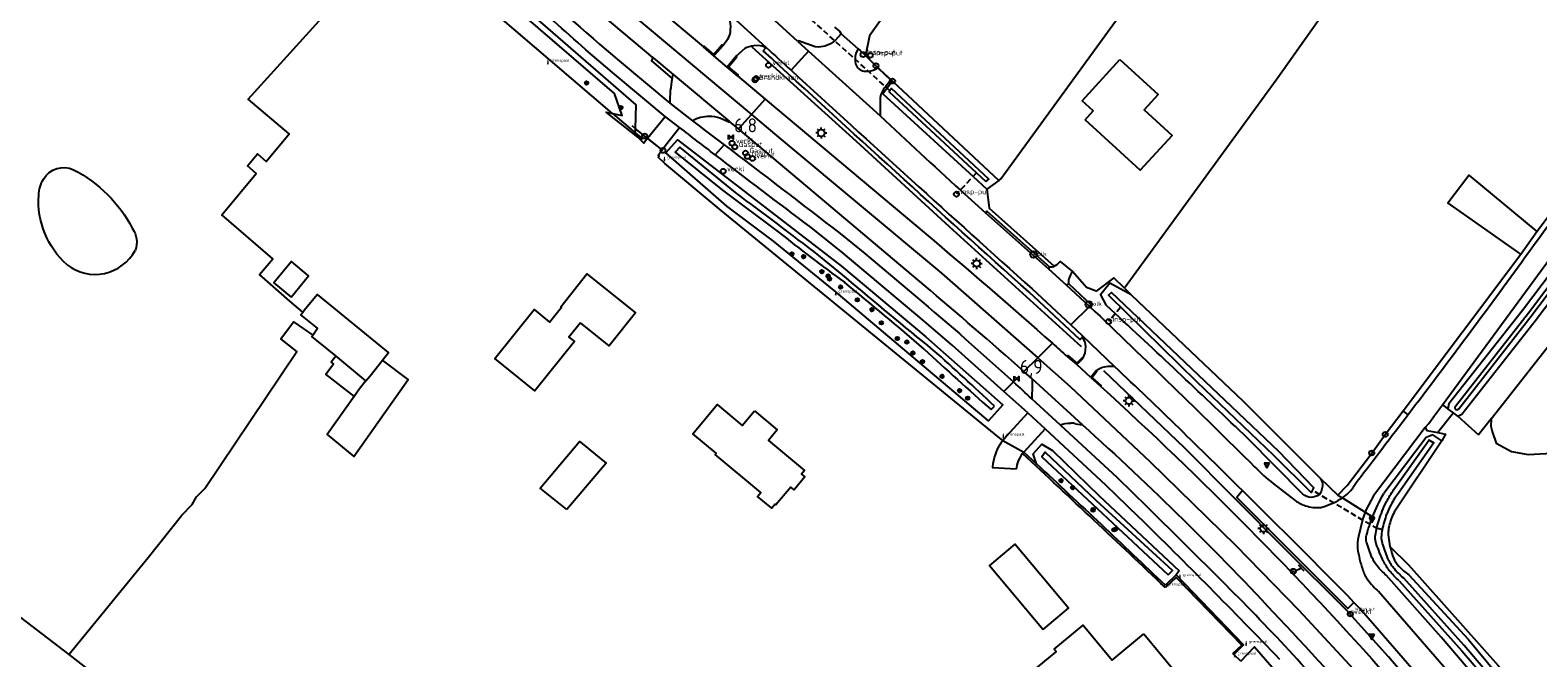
# Model space of a CAD drawing. Extents: x 165936 to 168490, y 440742 to 446306.
# Tile 73 of 78: x 166622 to 166892, y 444985 to 445097. Entities that reach past the tile are written whole.
import ezdxf

# ---------------------------------------------------------------- set-up
doc = ezdxf.new("R2010")
doc.units = 0
doc.header["$LTSCALE"] = 4
doc.linetypes.add('SCHRIKH', pattern=[100, 100, 0])
doc.linetypes.add('STIPPELFIJN', pattern=[0.375, 0.25, -0.125])
doc.layers.get('0').update_dxf_attribs({"linetype": 'CONTINUOUS'})
for name, color, linetype in [('G_BTD', 3, 'CONTINUOUS'), ('G_OBWUP', 10, 'ByLayer'), ('G_OTD', 32, 'CONTINUOUS'), ('G_OWG', 6, 'CONTINUOUS'), ('G_OWT', 6, 'CONTINUOUS'), ('G_PND', 1, 'CONTINUOUS'), ('G_WGD', 7, 'CONTINUOUS'), ('G_WGI', 1, 'CONTINUOUS'), ('G_WTD', 5, 'CONTINUOUS'), ('LKWDUP', 5, 'CONTINUOUS'), ('LSHD', 3, 'CONTINUOUS'), ('LSHDUP', 1, 'CONTINUOUS'), ('PPALHM', 10, 'CONTINUOUS'), ('PVGO', 102, 'CONTINUOUS')]:
    doc.layers.add(name, color=color, linetype=linetype)
for name, color, linetype, true_color in [('PBRD', 7, 'CONTINUOUS', 0xbd2877), ('PPAL', 7, 'CONTINUOUS', 0xbd2877), ('PPUT', 7, 'CONTINUOUS', 0xbd2877)]:
    doc.layers.add(name, color=color, linetype=linetype, true_color=true_color)
doc.styles.add('ISO', font='ISO')
doc.styles.get("Standard").update_dxf_attribs({"font": 'ISO'})

# ---------------------------------------------------------------- blocks, each defined once
blk = doc.blocks.new('verkeersteller')
at = {"color": 0}
blk.add_circle((0, 0), 0.45, dxfattribs=at)
blk = doc.blocks.new('lichtmast')
at = {"color": 0}
for p, q in [((-0.6, 0), (-1, 0)), ((-0.71, 0.71), (-0.42, 0.42)), ((0, 0.6), (0, 1)), ((0.42, 0.42), (0.71, 0.71)), ((0.6, 0), (1, 0)), ((-0.42, -0.42), (-0.71, -0.71)), ((0, -0.6), (0, -1)), ((0.42, -0.42), (0.71, -0.71))]:
    blk.add_line(p, q, dxfattribs=at)
blk.add_circle((0, 0), 0.6, dxfattribs=at)
blk = doc.blocks.new('kolk')
at = {"color": 0}
blk.add_circle((0, 0), 0.6, dxfattribs=at)
at = {"color": 0, "linetype": 'Continuous', "style": 'ISO'}
blk.add_attdef('KOLK', (-0.04, -0.26), '', height=0.8, dxfattribs=at)
blk = doc.blocks.new('boom')
at = {"color": 0}
for radius in [0.315, 0.225, 0.135]:
    blk.add_circle((0, 0), radius, dxfattribs=at)
blk = doc.blocks.new('klok')
at = {"color": 0}
blk.add_circle((0, 0), 0.45, dxfattribs=at)
at = {"style": 'ISO'}
blk.add_attdef('KLOK', (0.7, 0), '', height=0.9, dxfattribs=at)
blk = doc.blocks.new('kilometerpaal')
at = {"color": 0}
for p, q in [((-0.44, 0.44), (0.44, -0.44)), ((-0.44, -0.44), (-0.44, 0.44)), ((0.44, 0.44), (-0.44, -0.44)), ((0.44, -0.44), (0.44, 0.44))]:
    blk.add_line(p, q, dxfattribs=at)
at = {"color": 0, "style": 'ISO'}
blk.add_attdef('KILOMETERPAAL', (0.59, 0.87), '', height=2.5, dxfattribs=at)
blk = doc.blocks.new('verkeersbord')
at = {"color": 0}
for p, q in [((0.5, 0.32), (-0.5, 0.32)), ((-0.5, 0.32), (0, -0.6)), ((0, -0.6), (0.5, 0.32))]:
    blk.add_line(p, q, dxfattribs=at)
blk = doc.blocks.new('verkeersbord-pl')
at = {"linetype": 'Continuous'}
blk.add_circle((0, 0), 0.03, dxfattribs=at)
blk = doc.blocks.new('grensmarkering')
at = {"linetype": 'ByBlock', "lineweight": -2}
h = blk.add_hatch(color=0, dxfattribs=at)
h.dxf.hatch_style = 1
h.paths.add_polyline_path([(0.09, 0.55, 0.219912), (0.05, 0.61, -0.457379), (0.04, 0.66, 2.245674), (-0.04, 0.66, -0.457379), (-0.05, 0.61, 0.219912), (-0.09, 0.55), (-0.15, 0.04), (-0.18, 0.04), (-0.18, 0.01, 0.018367), (-0.1, 0, -0.954633), (0.1, 0, 0.018367), (0.18, 0.01), (0.18, 0.04), (0.15, 0.04)])
at = {"linetype": 'ByBlock', "lineweight": -2, "true_color": 0x681648}
h = blk.add_hatch(color=219, dxfattribs=at)
h.dxf.hatch_style = 1
h.paths.add_polyline_path([(0.1, 0, 1), (-0.1, 0, 1)])
at = {"linetype": 'ByBlock', "lineweight": -2}
h = blk.add_hatch(color=0, dxfattribs=at)
h.dxf.hatch_style = 1
h.paths.add_polyline_path([(0.18, -0.04, -0.022381), (0.08, -0.06, -0.528879), (-0.08, -0.06, -0.022381), (-0.18, -0.04), (-0.18, -0.13, 0.083333), (0.18, -0.13)])
at = {"color": 0, "linetype": 'ByBlock', "lineweight": -2}
blk.add_attdef('GRENSMARKERING', (0.5, 0.35), '', height=0.5, dxfattribs=at)
blk = doc.blocks.new('aanduidingsbord')
at = {"color": 0}
for p, q in [((-0.81, -0.33), (0, 0)), ((-1.45, -0.5), (-1.01, -0.5))]:
    blk.add_line(p, q, dxfattribs=at)
blk.add_circle((-1.23, -0.5), 0.45, dxfattribs=at)
blk = doc.blocks.new('verklikker')
at = {"color": 0}
blk.add_circle((0, 0), 0.45, dxfattribs=at)
at = {"color": 0, "style": 'ISO'}
blk.add_attdef('VERKLIKKER', (0.7, 0), '', height=0.9, dxfattribs=at)
blk = doc.blocks.new('waterleidingput')
at = {"linetype": 'ByBlock', "lineweight": -2}
h = blk.add_hatch(color=0, dxfattribs=at)
h.dxf.hatch_style = 1
edge = h.paths.add_edge_path()
edge.add_spline(control_points=[(0.44, 0), (0.44, 0.04), (0.43, 0.09), (0.36, 0.2), (0.28, 0.26), (0.09, 0.32), (-0.02, 0.33), (-0.22, 0.29), (-0.31, 0.24), (-0.42, 0.12), (-0.44, 0.06), (-0.44, -0.06), (-0.42, -0.12), (-0.33, -0.22), (-0.28, -0.26), (-0.1, -0.33), (0.04, -0.33), (0.27, -0.27), (0.37, -0.2), (0.43, -0.08), (0.44, -0.04), (0.44, 0)], knot_values=[0, 0, 0, 0, 0.380029, 0.380029, 1.118666, 1.118666, 1.857303, 1.857303, 2.59594, 2.59594, 3.13294, 3.13294, 3.66994, 3.66994, 4.20694, 4.20694, 5.079565, 5.079565, 5.952189, 5.952189, 6.283185, 6.283185, 6.283185, 6.283185], degree=3, periodic=0)
edge = h.paths.add_edge_path(flags=16)
edge.add_ellipse((0, 0), major_axis=(0.392, 0), ratio=0.689655, start_angle=0, end_angle=360)
h = blk.add_hatch(color=0, dxfattribs=at)
h.dxf.hatch_style = 1
h.paths.add_polyline_path([(-0.05, -0.09, -0.141608), (-0.09, -0.05), (-0.1, -0.09), (-0.17, 0.17), (-0.22, 0.17), (-0.13, -0.17), (-0.08, -0.17)])
at = {"linetype": 'ByBlock', "lineweight": -2, "true_color": 0x104b6e}
h = blk.add_hatch(color=156, dxfattribs=at)
h.dxf.hatch_style = 1
h.paths.add_polyline_path([(0.1, 0, 1), (-0.1, 0, 1)])
at = {"linetype": 'ByBlock', "lineweight": -2}
h = blk.add_hatch(color=0, dxfattribs=at)
h.dxf.hatch_style = 1
h.paths.add_polyline_path([(0.02, 0.17), (-0.03, 0.17), (-0.05, 0.09, -0.269854), (0.05, 0.09)])
h = blk.add_hatch(color=0, dxfattribs=at)
h.dxf.hatch_style = 1
h.paths.add_polyline_path([(0.23, 0.17), (0.17, 0.17), (0.1, -0.09), (0.09, -0.05, -0.141608), (0.05, -0.09), (0.07, -0.17), (0.12, -0.17)])
at = {"color": 0, "linetype": 'ByBlock', "lineweight": -2}
blk.add_attdef('WATERLEIDINGPUT', (0.5, 0.35), '', height=0.5, dxfattribs=at)
blk = doc.blocks.new('afsl-gas')
at = {"color": 0}
blk.add_circle((0, 0), 0.45, dxfattribs=at)
at = {"color": 0, "style": 'ISO'}
blk.add_attdef('AFSL-GAS', (0.7, 0), '', height=0.9, dxfattribs=at)
blk = doc.blocks.new('brandkraan')
at = {"color": 0}
blk.add_circle((0, 0), 0.45, dxfattribs=at)
at = {"color": 0, "style": 'ISO'}
blk.add_attdef('BRANDKRAAN', (0.7, 0), '', height=0.9, dxfattribs=at)

msp = doc.modelspace()

# ---------------------------------------------------------------- linework, layer by layer
at = {"layer": 'G_BTD', "linetype": 'Continuous', "transparency": 33554687}
for points in [[(166884.005, 445027.813), (166923.713, 445078.26), (166935.265, 445069.722), (166937.708, 445073.043), (166921.819, 445084.828)], [(166889.332, 445057.316), (166876.264, 445066.486), (166880.001, 445071.471), (166892.2, 445061.383)], [(166561.372, 445037.312), (166629.025, 444985.575)]]:
    msp.add_lwpolyline(points, dxfattribs=at)
for points in [[(166623.599, 445067.866, -0.1319316), (166624.476, 445070.743)], [(166624.476, 445070.743, -0.3866052), (166629.862, 445072.417)], [(166629.862, 445072.417, -0.1528261), (166640.381, 445061.958)], [(166628.691, 445055.407, -0.2325381), (166623.599, 445067.866)], [(166640.381, 445061.958, -0.2495237), (166640.891, 445057.958)], [(166628.691, 445055.407, 0.463393), (166640.891, 445057.958)]]:
    msp.add_lwpolyline(points, format="xyb", dxfattribs=at)
at = {"layer": 'G_OBWUP', "transparency": 33554687}
msp.add_lwpolyline([(166668.846, 445049.623), (166671.99, 445053.437), (166668.915, 445055.972), (166665.771, 445052.158), (166668.846, 445049.623)], dxfattribs=at)
at = {"layer": 'G_OTD', "linetype": 'Continuous', "transparency": 33554687}
for points in [[(166670.98, 445046.891), (166668.615, 445048.883), (166663.208, 445053.64), (166665.602, 445056.463), (166656.43, 445064.327), (166662.603, 445071.759), (166661.017, 445073.127), (166662.848, 445075.25), (166664.395, 445073.916), (166668.484, 445078.839), (166661.176, 445085.035), (166684.314, 445110.637), (166677.322, 445115.388), (166660.3, 445129.919), (166623.822, 445162.62), (166592.423, 445142.112), (166589.718, 445144.586), (166573.15, 445130.118)], [(166795.727, 445070.503), (166796.12, 445070.779), (166840.29, 445131.544), (166861.119, 445116.232)], [(166792.844, 445124.856), (166772.578, 445096.417), (166771.87, 445092.862)], [(166863.119, 445114.762), (166856.22, 445103.681), (166845.506, 445088.474), (166818.296, 445051.185)], [(166629.025, 444985.575), (166643.246, 445002.954), (166649.265, 445010.567), (166651.137, 445012.453), (166651.871, 445013.85), (166653.408, 445015.315), (166669.914, 445039.89), (166667.015, 445042.161), (166669.275, 445045.174), (166672.73, 445042.766)], [(166884.005, 445027.813), (166883.945, 445026.519), (166884.181, 445025.536), (166884.908, 445023.433), (166887.66, 445021.938), (166890.648, 445021.408), (166900.178, 445021.929), (166904.377, 445025.263), (166909.13, 445030.402), (166911.43, 445031.789), (166914.73, 445032.176), (166917.307, 445031.336), (166919.567, 445029.941), (166921.989, 445027.943), (166936.019, 445033.185), (166942.973, 445028.122), (166946.453, 445019.472)], [(166878.068, 445028.28), (166881.734, 445024.927)], [(166884.005, 445027.813), (166881.734, 445024.927)], [(166803.689, 444990.047), (166808.251, 444993.867), (166798.62, 445005.369), (166794.058, 445001.549), (166803.689, 444990.047)], [(166837.9, 444985.608), (166837.77, 444985.815), (166839.31, 444987.242), (166827.562, 444999.407), (166825.614, 444997.562)], [(166629.025, 444985.575), (166644.415, 444973.592)]]:
    msp.add_lwpolyline(points, dxfattribs=at)
msp.add_lwpolyline([(166825.614, 444997.562, 0.0025185), (166800.017, 445021.586)], format="xyb", dxfattribs=at)
at = {"layer": 'G_OWG', "linetype": 'Continuous', "transparency": 33554687}
for points in [[(166892.2, 445061.383), (166923.993, 445103.776), (166949.203, 445137.641), (167010.803, 445220.905)], [(166624.67, 445170.626), (166622.715, 445172.352), (166617.629, 445174.628), (166623.005, 445173.384), (166628.27, 445169.516), (166631.055, 445168.576), (166665.729, 445140.411), (166730.653, 445084.051), (166730.571, 445079.82), (166730.555, 445079.013)], [(166726.479, 445082.5), (166728.191, 445082.162), (166726.848, 445086.106), (166666.122, 445138.344), (166633.271, 445165.808), (166625.039, 445170.734), (166624.67, 445170.626)], [(166726.479, 445082.5), (166662.741, 445137.016), (166624.67, 445170.626)], [(166766.318, 445097.948), (166767.18, 445097.218), (166767.471, 445096.748)], [(166733.738, 445092.521), (166733.497, 445091.94), (166737.187, 445088.774)], [(166753.481, 445093.75), (166753.963, 445094.258)], [(166770.537, 445094.103), (166770.907, 445093.799), (166771.87, 445092.862)], [(166771.87, 445092.862), (166772.337, 445092.407)], [(166772.337, 445092.407), (166773.725, 445091.056), (166776.69, 445088.299)], [(166732.761, 445078.061), (166732.079, 445077.198), (166731.001, 445078.235), (166726.786, 445081.596), (166725.326, 445082.727), (166726.479, 445082.5)], [(166726.479, 445082.5), (166730.555, 445079.013)], [(166730.555, 445079.013), (166731.809, 445078.023), (166731.679, 445077.858), (166730.425, 445078.849), (166730.555, 445079.013)], [(166796.46, 445023.905), (166795.62, 445024.591), (166745.99, 445065.136), (166735.892, 445073.535), (166734.676, 445074.703), (166734.828, 445074.886), (166734.658, 445075.03), (166735.388, 445075.994)], [(166793.59, 445068.958), (166793.992, 445065.545), (166805.682, 445055.13)], [(166793.36, 445064.691), (166793.629, 445065.024), (166804.908, 445054.965)], [(166889.332, 445057.316), (166892.2, 445061.383)], [(166868.225, 445029.248), (166889.332, 445057.316)], [(166808.237, 445052.031), (166812.3, 445048.241), (166812.036, 445047.948)], [(166818.296, 445051.185), (166816.354, 445053.054), (166813.2, 445050.666), (166811.503, 445051.31), (166808.965, 445054.224)], [(166810.735, 445042.456), (166810.3, 445042.031), (166801.167, 445050.49)], [(166818.296, 445051.185), (166819.486, 445050.039)], [(166856.553, 445014.15), (166858.199, 445015.858), (166862.611, 445021.681), (166865.031, 445025.021), (166868.225, 445029.248)], [(166869.155, 445028.545), (166868.225, 445029.248)], [(166874.492, 445025.331), (166875.831, 445025.058), (166875.184, 445023.872)], [(166800.241, 445021.831), (166802.518, 445019.75)], [(166853.348, 445017.146), (166856.553, 445014.15)], [(166839.435, 445014.944), (166838.405, 445013.722), (166858.36, 444993.811), (166859.43, 444994.93)], [(166856.553, 445014.15), (166857.37, 445013.638)], [(166861.451, 445011.082), (166862.771, 445010.255)], [(166865.887, 445004.957), (166869.22, 445001.675), (166885.265, 444983.619), (166890.553, 444977.228), (166892.289, 444977.325)], [(166837.9, 444985.608), (166839.634, 444987.316), (166827.573, 444999.867)], [(166839.175, 444984.376), (166837.9, 444985.608)]]:
    msp.add_lwpolyline(points, dxfattribs=at)
msp.add_lwpolyline([(166801.167, 445050.49, -0.002683), (166753.481, 445093.75)], format="xyb", dxfattribs=at)
at = {"layer": 'G_OWT', "linetype": 'Continuous', "transparency": 33554687}
for points in [[(166776.69, 445088.299), (166775.712, 445087.045), (166774.926, 445086.037), (166791.135, 445071.205), (166793.59, 445068.958)], [(166776.69, 445088.299), (166795.727, 445070.503)], [(166919.71, 445086.899), (166889.635, 445047.205), (166876.451, 445030.51), (166876.276, 445029.595)], [(166878.068, 445028.28), (166878.744, 445028.647), (166891.929, 445045.345), (166921.819, 445084.828)], [(166782.661, 445042.464), (166796.467, 445030.301), (166793.9, 445027.427), (166766.211, 445050.769), (166755.325, 445059.648), (166746.976, 445065.91), (166736.047, 445075.424), (166738.159, 445077.797), (166767.567, 445055.158), (166782.661, 445042.464)], [(166795.727, 445070.503), (166793.59, 445068.958)], [(166819.486, 445050.039), (166815.652, 445052.111), (166813.979, 445050.003), (166814.941, 445048.235), (166816.643, 445046.647)], [(166819.486, 445050.039), (166839.542, 445030.979), (166853.348, 445017.146)], [(166878.068, 445028.28), (166877.259, 445028.874)], [(166875.184, 445023.872), (166873.745, 445024.825), (166873.589, 445024.928), (166872.369, 445024.473), (166864.812, 445014.424)], [(166802.518, 445019.75), (166801.906, 445021.531), (166803.441, 445023.267), (166805.384, 445022.111), (166813.752, 445014.036), (166828.1, 445000.599), (166827.573, 444999.867)], [(166850.287, 445014.297), (166840.391, 445024.297)], [(166875.184, 445023.872), (166866.641, 445011.063)], [(166853.792, 445015.738), (166853.572, 445014.766), (166853.226, 445014.253)], [(166865.725, 445008.609), (166865.648, 445008.218), (166865.597, 445007.822), (166865.582, 445007.624), (166865.573, 445007.424), (166865.577, 445007.026), (166865.607, 445006.628)], [(166827.573, 444999.867), (166825.61, 444998.008)], [(166869.266, 444999.884), (166879.924, 444988.338), (166888.564, 444977.891), (166888.596, 444976.615), (166888.025, 444976.108), (166887.534, 444975.673), (166886.105, 444975.755), (166875.081, 444988.716), (166865.199, 444999.82)], [(166839.175, 444984.376), (166841.58, 444986.991), (166864.484, 444960.654), (166879.772, 444942.431), (166880.613, 444941.419), (166882.629, 444939.019), (166886.37, 444934.566), (166893.456, 444925.285), (166908.074, 444905.908), (166914.182, 444896.647), (166913.081, 444895.792), (166911.775, 444894.778)]]:
    msp.add_lwpolyline(points, dxfattribs=at)
for points in [[(166840.391, 445024.297, 0.0036437), (166816.643, 445046.647)], [(166802.518, 445019.75, -0.0027659), (166825.61, 444998.008)], [(166853.348, 445017.146, -0.1872455), (166853.792, 445015.738)], [(166853.226, 445014.253, -0.3633941), (166850.287, 445014.297)], [(166862.771, 445010.255, -0.0445514), (166864.812, 445014.424)], [(166861.645, 445006.703, -0.0441367), (166862.292, 445008.897)], [(166862.292, 445008.897, -0.0138291), (166862.771, 445010.255)], [(166866.641, 445011.063, 0.0645213), (166865.725, 445008.609)], [(166861.698, 445005.738, -0.1068122), (166861.645, 445006.703)], [(166865.607, 445006.628, 0.0274594), (166865.887, 445004.957)], [(166862.661, 445002.984, -0.0345836), (166861.698, 445005.738)], [(166865.887, 445004.957, 0.0059495), (166865.963, 445004.639)], [(166865.963, 445004.639, 0.0373414), (166866.536, 445002.893)], [(166863.582, 445001.451, -0.0669349), (166862.661, 445002.984)], [(166865.199, 444999.82, -0.0523389), (166863.582, 445001.451)], [(166866.536, 445002.893, 0.086664), (166867.465, 445001.424)], [(166867.465, 445001.424, 0.0631668), (166869.266, 444999.884)]]:
    msp.add_lwpolyline(points, format="xyb", dxfattribs=at)
at = {"layer": 'G_PND', "linetype": 'Continuous', "transparency": 33554687}
for points in [[(166817.441, 445092.184), (166824.343, 445085.884), (166821.828, 445083.127), (166826.812, 445078.579), (166821.124, 445072.346), (166811.22, 445081.385), (166812.663, 445082.966), (166810.68, 445084.775), (166817.441, 445092.184)], [(166720.754, 445044.994), (166718.677, 445042.411), (166719.647, 445041.631), (166712.587, 445032.847), (166705.404, 445038.62), (166712.433, 445047.367), (166715.193, 445045.149), (166717.31, 445047.784), (166717.193, 445047.878), (166721.892, 445053.754), (166730.606, 445046.786), (166725.862, 445040.886), (166720.754, 445044.994)], [(166685.233, 445038.295), (166686.338, 445039.691), (166673.573, 445050.079), (166671.167, 445047.122)], [(166672.73, 445042.766), (166673.609, 445044.035), (166670.629, 445046.46), (166670.98, 445046.891)], [(166670.98, 445046.891), (166671.167, 445047.122)], [(166676.906, 445039.069), (166673.481, 445041.823), (166672.579, 445042.548), (166672.73, 445042.766)], [(166676.906, 445039.069), (166676.882, 445039.038), (166676.026, 445037.925), (166676.48, 445037.575), (166675.061, 445035.731), (166680.146, 445031.82)], [(166680.146, 445031.82), (166675.353, 445024.973), (166680.086, 445021.082), (166689.826, 445034.858), (166685.233, 445038.295)], [(166682.286, 445034.613), (166676.906, 445039.069)], [(166682.286, 445034.613), (166683.048, 445035.533), (166685.233, 445038.295)], [(166682.286, 445034.613), (166681.091, 445033.17), (166680.146, 445031.82)], [(166751.952, 445029.227), (166756.028, 445025.806), (166754.43, 445023.927), (166760.881, 445018.564), (166760.362, 445017.879), (166760.955, 445017.387), (166759.051, 445015.094), (166758.459, 445015.586), (166755.795, 445012.377), (166755.657, 445012.492), (166755.063, 445011.777), (166752.485, 445013.917), (166753.079, 445014.632), (166744.893, 445021.429), (166745.078, 445021.652), (166740.893, 445025.127), (166745.243, 445030.367), (166749.76, 445026.615), (166751.952, 445029.227)], [(166718.277, 445011.565), (166713.496, 445015.363), (166720.571, 445023.761), (166721.018, 445023.396), (166723.442, 445021.414), (166725.333, 445019.869), (166718.277, 445011.565)], [(166821.762, 444989.264), (166827.205, 444982.709), (166814.849, 444972.45), (166812.929, 444970.856), (166802.641, 444983.248), (166806.051, 444986.079), (166805.695, 444986.525), (166810.886, 444990.835), (166816.096, 444984.56), (166821.762, 444989.264)]]:
    msp.add_lwpolyline(points, dxfattribs=at)
at = {"layer": 'G_WGD', "linetype": 'Continuous', "transparency": 33554687}
for points in [[(166875.301, 445030.31), (166901.614, 445066.081), (166927.461, 445100.467), (166960.415, 445145.424), (166988.549, 445182.83), (167013.53, 445216.441), (167042.289, 445255.383), (167066.463, 445287.777), (167088.53, 445316.675), (167100.586, 445332.779), (167111.709, 445347.92), (167122.497, 445361.806), (167126.367, 445367.071), (167128.097, 445370.7), (167128.84, 445373.683), (167129.147, 445376.989), (167129.211, 445380.929), (167128.859, 445384.466), (167127.838, 445389.527), (167125.945, 445395.233), (167124.377, 445399.547)], [(166677.021, 445149.605), (166703.96, 445127.007), (166742.79, 445094.425)], [(166674.622, 445146.778), (166704.801, 445121.387), (166751.397, 445082.341)], [(166733.738, 445092.521), (166711.84, 445110.905), (166673.621, 445142.775), (166672.222, 445143.952)], [(166759.724, 445095.38), (166738.907, 445114.361)], [(166745.926, 445101.721), (166754.022, 445094.34)], [(166746.848, 445095.402), (166746.315, 445094.684)], [(166763.46, 445094.381), (166762.837, 445094.417), (166759.849, 445095.528), (166759.724, 445095.38)], [(166759.724, 445095.38), (166761.61, 445093.682)], [(166767.471, 445096.748), (166766.32, 445095.53)], [(166767.471, 445096.748), (166770.537, 445094.103)], [(166735.943, 445081.944), (166726.474, 445089.812), (166721.691, 445093.926)], [(166733.738, 445092.521), (166737.357, 445089.482)], [(166744.656, 445092.814), (166742.79, 445094.425)], [(166746.315, 445094.684), (166744.656, 445092.814)], [(166747.025, 445090.822), (166744.656, 445092.814)], [(166748.645, 445092.77), (166747.025, 445090.822)], [(166750.19, 445094.111), (166748.645, 445092.77)], [(166752.626, 445094.663), (166751.808, 445094.616)], [(166753.963, 445094.258), (166754.022, 445094.34)], [(166761.61, 445093.682), (166758.505, 445090.234)], [(166774.472, 445082.099), (166761.61, 445093.682)], [(166727.671, 445091.919), (166736.737, 445084.326)], [(166748.919, 445089.254), (166747.025, 445090.822)], [(166774.038, 445090.678), (166776.373, 445088.482), (166775.437, 445087.293)], [(166737.187, 445088.774), (166737.319, 445089.227), (166737.357, 445089.482)], [(166737.357, 445089.482), (166747.445, 445081.09)], [(166748.919, 445089.254), (166753.875, 445085.093)], [(166736.737, 445084.326), (166740.811, 445081.203)], [(166751.397, 445082.341), (166753.875, 445085.093)], [(166753.875, 445085.093), (166782.702, 445060.896)], [(166774.464, 445085.335), (166774.472, 445082.099)], [(166732.761, 445078.061), (166735.943, 445081.944)], [(166738.509, 445080.004), (166735.943, 445081.944)], [(166747.445, 445081.09), (166747.34, 445080.924), (166745.752, 445081.663)], [(166749.054, 445079.739), (166751.397, 445082.341)], [(166751.397, 445082.341), (166757.036, 445077.615), (166785.501, 445053.868), (166802.718, 445038.715)], [(166735.388, 445075.994), (166736.062, 445076.884), (166738.509, 445080.004)], [(166749.054, 445079.739), (166747.445, 445081.09)], [(166782.35, 445051.748), (166766.038, 445065.481), (166749.054, 445079.739)], [(166735.388, 445075.994), (166732.761, 445078.061)], [(166746.497, 445076.9), (166744.882, 445075.107)], [(166788.859, 445068.791), (166793.36, 445064.691)], [(166793.36, 445064.691), (166804.65, 445054.664)], [(166796.656, 445032.708), (166787.387, 445040.997), (166782.36, 445045.309), (166767.467, 445057.76), (166761.859, 445062.257)], [(166767.293, 445060.989), (166771.727, 445057.393)], [(166804.908, 445054.965), (166804.65, 445054.664)], [(166804.65, 445054.664), (166807.894, 445051.739)], [(166805.682, 445055.13), (166805.982, 445055.309), (166806.08, 445055.379), (166806.184, 445055.454), (166806.266, 445055.512), (166806.532, 445055.739), (166806.778, 445055.987), (166808.965, 445054.224)], [(166808.237, 445052.031), (166807.894, 445051.739)], [(166812.036, 445047.948), (166807.894, 445051.739)], [(166801.707, 445051.082), (166808.68, 445044.623)], [(166812.036, 445047.948), (166808.68, 445044.623)], [(166810.844, 445042.619), (166808.68, 445044.623)], [(166802.718, 445038.715), (166805.364, 445041.336)], [(166810.735, 445042.456), (166810.844, 445042.619)], [(166810.812, 445038.609), (166811.219, 445039.596), (166811.364, 445040.787), (166811.229, 445041.562), (166810.735, 445042.456)], [(166816.564, 445037.137), (166810.844, 445042.619)], [(166800.262, 445036.281), (166802.718, 445038.715)], [(166802.718, 445038.715), (166808.528, 445033.601), (166822.904, 445020.076), (166838.174, 445005.174), (166849.56, 444993.522), (166860.854, 444981.329), (166871.507, 444969.132), (166880.878, 444957.673), (166884.762, 444953.069)], [(166808.005, 445038.997), (166809.755, 445037.523)], [(166809.755, 445037.523), (166810.812, 445038.609)], [(166801.726, 445034.989), (166800.262, 445036.281)], [(166812.247, 445035.194), (166809.755, 445037.523)], [(166813.194, 445036.415), (166812.247, 445035.194)], [(166814.032, 445036.886), (166813.194, 445036.415)], [(166798.377, 445034.413), (166796.656, 445032.708)], [(166801.726, 445034.989), (166801.71, 445033.868), (166801.677, 445031.382)], [(166810.741, 445026.726), (166801.726, 445034.989)], [(166812.247, 445035.194), (166813.999, 445033.63)], [(166800.942, 445028.875), (166796.656, 445032.708)], [(166801.677, 445031.382), (166806.726, 445026.702)], [(166872.225, 445026.226), (166872.827, 445026.98), (166873.885, 445028.384), (166875.301, 445030.31)], [(166875.301, 445030.31), (166876.276, 445029.595)], [(166797.795, 445025.436), (166800.942, 445028.875)], [(166800.942, 445028.875), (166804.069, 445026.017)], [(166877.259, 445028.874), (166874.492, 445025.331)], [(166877.259, 445028.874), (166876.276, 445029.595)], [(166804.069, 445026.017), (166800.241, 445021.831)], [(166804.069, 445026.017), (166814.858, 445016.009), (166820.75, 445010.311)], [(166806.726, 445026.702), (166816.947, 445017.268), (166822.375, 445012.036), (166835.724, 444998.789)], [(166809.48, 445026.927), (166810.741, 445026.726)], [(166872.225, 445026.226), (166862.912, 445013.999), (166861.631, 445011.584), (166861.451, 445011.082)], [(166872.225, 445026.226), (166872.484, 445025.739), (166874.492, 445025.331)], [(166796.46, 445023.905), (166800.241, 445021.831)], [(166800.017, 445021.586), (166800.241, 445021.831)], [(166798.855, 445018.764), (166794.667, 445019.051), (166794.687, 445019.234)], [(166844.937, 445016.204), (166848.896, 445013.171)], [(166860.019, 445016.564), (166859.28, 445015.49)], [(166853.478, 445011.92), (166854.071, 445012.071), (166855.754, 445012.759)], [(166857.37, 445013.638), (166861.451, 445011.082)], [(166861.451, 445011.082), (166860.986, 445009.784), (166860.952, 445009.689), (166860.252, 445006.745)], [(166882.621, 444975.233), (166863.838, 444996.876)], [(166880.985, 444970.053), (166875.286, 444976.728), (166860.395, 444993.898), (166859.43, 444994.93)]]:
    msp.add_lwpolyline(points, dxfattribs=at)
for points in [[(166721.691, 445093.926, 0.0038086), (166698.582, 445114.14)], [(166709.122, 445108.166, 0.0049405), (166727.671, 445091.919)], [(166747.512, 445099.084, -0.0756067), (166747.564, 445097.021)], [(166747.564, 445097.021, -0.1236588), (166746.848, 445095.402)], [(166766.32, 445095.53, -0.1694779), (166763.46, 445094.381)], [(166751.808, 445094.616, 0.1158622), (166750.19, 445094.111)], [(166753.963, 445094.258, 0.1159411), (166752.626, 445094.663)], [(166754.022, 445094.34, 0.0003537), (166758.505, 445090.234)], [(166770.537, 445094.103, 0.1738982), (166769.968, 445092.234)], [(166758.505, 445090.234, 0.0024044), (166801.707, 445051.082)], [(166769.968, 445092.234, 0.1889394), (166770.432, 445090.679)], [(166770.432, 445090.679, 0.2210346), (166772.355, 445090.078)], [(166772.355, 445090.078, 0.1651608), (166774.038, 445090.678)], [(166737.187, 445088.774, 0.0494546), (166736.737, 445084.326)], [(166775.437, 445087.293, 0.1382703), (166774.464, 445085.335)], [(166743.832, 445081.93, 0.1479213), (166740.811, 445081.203)], [(166745.752, 445081.663, 0.1016252), (166743.832, 445081.93)], [(166774.472, 445082.099, 0.0055952), (166788.859, 445068.791)], [(166909.015, 445082.985, -0.0040106), (166890.156, 445056.739)], [(166744.882, 445075.107, -0.0010697), (166738.509, 445080.004)], [(166740.811, 445081.203, -0.0005047), (166746.497, 445076.9)], [(166746.497, 445076.9, -0.0021539), (166767.293, 445060.989)], [(166761.859, 445062.257, -0.0025831), (166744.882, 445075.107)], [(166782.702, 445060.896, -0.0057826), (166805.364, 445041.336)], [(166771.727, 445057.393, -0.0062358), (166789.792, 445042.092)], [(166805.682, 445055.13, -0.1846269), (166804.908, 445054.965)], [(166890.156, 445056.739, -0.0062573), (166869.155, 445028.545)], [(166800.262, 445036.281, 0.0050005), (166782.35, 445051.748)], [(166808.965, 445054.224, 0.173395), (166808.237, 445052.031)], [(166812.036, 445047.948, -0.0050789), (166841.596, 445019.228)], [(166789.792, 445042.092, -0.0047947), (166798.377, 445034.413)], [(166805.364, 445041.336, -0.0008245), (166808.005, 445038.997)], [(166816.564, 445037.137, 0.1385948), (166814.032, 445036.886)], [(166839.435, 445014.944, 0.0056365), (166816.564, 445037.137)], [(166801.677, 445031.382, 0.0020564), (166798.377, 445034.413)], [(166813.999, 445033.63, -0.0270978), (166865.671, 444981.382)], [(166869.155, 445028.545, -0.0011011), (166860.019, 445016.564)], [(166796.46, 445023.905, -0.0397815), (166797.795, 445025.436)], [(166806.726, 445026.702, -0.105676), (166808.665, 445027.057)], [(166809.48, 445026.927, 0.0292898), (166808.665, 445027.057)], [(166810.741, 445026.726, -0.0225984), (166846.07, 444992.006)], [(166794.687, 445019.234, -0.1211589), (166796.07, 445023.351)], [(166796.07, 445023.351, -0.0147533), (166796.46, 445023.905)], [(166800.017, 445021.586, 0.1410494), (166798.855, 445018.764)], [(166841.596, 445019.228, 0.0246597), (166844.937, 445016.204)], [(166839.435, 445014.944, -0.004274), (166859.43, 444994.93)], [(166857.37, 445013.638, 0.0801729), (166859.28, 445015.49)], [(166848.896, 445013.171, 0.0733433), (166850.764, 445012.244)], [(166850.764, 445012.244, 0.1017405), (166853.478, 445011.92)], [(166855.754, 445012.759, 0.0549677), (166857.37, 445013.638)], [(166820.75, 445010.311, -0.0078405), (166846.08, 444984.752)], [(166860.252, 445006.745, 0.0683978), (166860.063, 445004.597)], [(166860.063, 445004.597, 0.0445228), (166861.003, 445000.733)], [(166861.003, 445000.733, 0.0788114), (166861.916, 444998.969)], [(166847.805, 444986.322, 0.008718), (166835.724, 444998.789)], [(166861.916, 444998.969, 0.054542), (166863.838, 444996.876)], [(166881.995, 444951.042, 0.0178837), (166846.07, 444992.006)], [(166870.6, 444960.596, 0.0058735), (166847.805, 444986.322)]]:
    msp.add_lwpolyline(points, format="xyb", dxfattribs=at)
at = {"layer": 'G_WGI', "linetype": 'Continuous', "transparency": 33554687}
for points in [[(166746.315, 445094.684), (166746.165, 445094.817), (166744.637, 445093.094), (166742.921, 445094.576), (166742.79, 445094.425)], [(166748.919, 445089.254), (166749.046, 445089.408), (166747.307, 445090.848), (166748.799, 445092.642), (166748.645, 445092.77)], [(166808.005, 445038.997), (166808.133, 445039.15), (166809.741, 445037.796), (166810.669, 445038.748), (166810.812, 445038.609)], [(166813.194, 445036.415), (166813.352, 445036.292), (166812.519, 445035.219), (166814.132, 445033.78), (166813.999, 445033.63)]]:
    msp.add_lwpolyline(points, dxfattribs=at)
at = {"layer": 'G_WTD', "linetype": 'Continuous', "transparency": 33554687}
for points in [[(166793.425, 445070.3), (166793.943, 445070.709), (166776.534, 445086.972), (166776.224, 445086.582), (166776.066, 445086.382), (166793.425, 445070.3)], [(166920.392, 445086.003), (166890.701, 445046.736), (166877.625, 445030.012)], [(166878.213, 445029.612), (166891.124, 445046.148), (166920.97, 445085.493)], [(166748.521, 445068.328), (166738.533, 445076.463), (166737.694, 445075.591), (166746.196, 445068.766), (166756.215, 445061.305)], [(166768.389, 445053.053), (166763.494, 445057.033)], [(166831.23, 445034.438), (166845.032, 445021.312), (166851.769, 445014.634), (166851.985, 445014.985), (166852.262, 445015.435), (166845.98, 445021.934), (166815.938, 445050.443), (166815.393, 445049.948), (166831.23, 445034.438)], [(166794.362, 445029.455), (166794.967, 445030.091)], [(166866.546, 445015.106), (166872.903, 445024.017), (166873.043, 445023.933), (166873.757, 445023.504), (166867.405, 445014.504)], [(166826.1, 444999.853), (166826.901, 445000.661), (166813.193, 445013.199), (166804.08, 445021.833), (166803.471, 445020.992), (166826.1, 444999.853)], [(166863.472, 445008.2), (166863.183, 445006.679)], [(166864.533, 445007.901), (166863.472, 445008.2)], [(166867.514, 444998.804), (166878.785, 444986.26), (166886.891, 444976.785), (166887.238, 444977.068), (166887.559, 444977.33), (166879.192, 444987.186), (166868.35, 444999.262)]]:
    msp.add_lwpolyline(points, dxfattribs=at)
for points in [[(166763.494, 445057.033, 0.0068566), (166748.521, 445068.328)], [(166756.215, 445061.305, 0.0101508), (166768.074, 445052.26)], [(166782.368, 445040.291, 0.0080352), (166768.074, 445052.26)], [(166784.01, 445040.118, -0.0056756), (166768.389, 445053.053)], [(166782.368, 445040.291, 0.0049939), (166794.362, 445029.455)], [(166794.967, 445030.091, 0.0066713), (166784.01, 445040.118)], [(166877.625, 445030.012, 1.1895888), (166878.213, 445029.612)], [(166865.281, 445012.993, -0.0253478), (166866.546, 445015.106)], [(166867.405, 445014.504, 0.0352466), (166866.075, 445012.459)], [(166863.472, 445008.2, -0.0182996), (166864.492, 445011.248)], [(166864.492, 445011.248, -0.0324986), (166865.281, 445012.993)], [(166866.075, 445012.459, 0.0470239), (166865.345, 445010.794)], [(166864.533, 445007.901, -0.0228564), (166865.345, 445010.794)], [(166863.183, 445006.679, 0.0952029), (166863.354, 445005.494)], [(166864.387, 445006.661, -0.0548381), (166864.533, 445007.901)], [(166864.55, 445005.5, -0.0733393), (166864.387, 445006.661)], [(166863.354, 445005.494, 0.0323397), (166864.7, 445002.285)], [(166865.528, 445002.781, -0.0294489), (166864.55, 445005.5)], [(166864.7, 445002.285, 0.0539761), (166865.766, 445000.624)], [(166866.536, 445001.1, -0.0679849), (166865.528, 445002.781)], [(166867.514, 444998.804, -0.0426062), (166865.766, 445000.624)], [(166868.35, 444999.262, -0.0514764), (166866.536, 445001.1)]]:
    msp.add_lwpolyline(points, format="xyb", dxfattribs=at)
at = {"layer": 'LKWDUP', "linetype": 'STIPPELFIJN', "lineweight": -3, "transparency": 33554687}
for points in [[(166776.232, 445086.575), (166762.275, 445099.185)], [(166791.697, 445071.801), (166788.157, 445068.046)], [(166817.58, 445047.752), (166815.43, 445045.216)], [(166863.651, 445008.094), (166851.942, 445015.011)]]:
    msp.add_lwpolyline(points, dxfattribs=at)
at = {"layer": 'LSHD', "linetype": 'Continuous', "lineweight": -3, "transparency": 33554687}
for points in [[(166810.576, 445040.68), (166786.93, 445062.208), (166770.258, 445077.458), (166751.497, 445094.359)], [(166732.761, 445078.061), (166732.268, 445078.449), (166730.571, 445079.82), (166730.014, 445080.269)], [(166735.536, 445075.877), (166735.388, 445075.994), (166732.86, 445077.983)], [(166984.881, 444817.221), (166971.984, 444837.574), (166962.787, 444852.503), (166947.198, 444876.641), (166931.665, 444900.629), (166920.263, 444916.782), (166911.913, 444928.045), (166900.214, 444942.985), (166891.03, 444954.954), (166884.426, 444963.209), (166877.699, 444970.985), (166865.593, 444985.196), (166858.004, 444993.578), (166847.11, 445004.487), (166829.032, 445022.619), (166814.602, 445036.423)]]:
    msp.add_lwpolyline(points, dxfattribs=at)
at = {"layer": 'LSHDUP', "linetype": 'SCHRIKH', "lineweight": -3, "transparency": 33554687}
msp.add_lwpolyline([(166849.451, 445001.652), (166850.463, 445000.55)], dxfattribs=at)

# ---------------------------------------------------------------- block references
at = {"layer": 'PBRD', "transparency": 33554687}
for p in [(166752.24, 445088.774), (166754.463, 445091.148), (166747.919, 445077.168), (166751.588, 445074.453), (166746.334, 445072.149), (166858.77, 444992.844)]:
    msp.add_blockref('verklikker', p, dxfattribs=at).add_auto_attribs({'VERKLIKKER': 'verkl '})
for name, p in [('verkeersbord', (166843.802, 445019.549)), ('verkeersbord', (166862.656, 445009.795)), ('aanduidingsbord', (166849.805, 445000.991)), ('verkeersbord', (166862.607, 444988.826))]:
    msp.add_blockref(name, p, dxfattribs=at)
at = {"layer": 'PPAL', "transparency": 33554687}
for p in [(166714.905, 445091.416), (166735.801, 445074.087), (166766.514, 445050.071), (166796.553, 445024.456), (166825.482, 444997.619), (166828.231, 444999.276), (166840.097, 444987.325), (166838.057, 444985.236)]:
    msp.add_blockref('grensmarkering', p, dxfattribs=at).add_auto_attribs({'GRENSMARKERING': 'grenspaal'})
for name, p in [('verkeersteller', (166773.725, 445091.056)), ('verkeersteller', (166776.69, 445088.299)), ('verkeersteller', (166732.268, 445078.449)), ('lichtmast', (166763.92, 445079.007)), ('verkeersteller', (166735.536, 445075.877)), ('lichtmast', (166791.776, 445055.624)), ('lichtmast', (166819.052, 445031.037)), ('verkeersteller', (166865.031, 445025.021)), ('verkeersteller', (166862.611, 445021.681)), ('verkeersbord-pl', (166843.802, 445019.549)), ('lichtmast', (166843.214, 445008.136)), ('verkeersbord-pl', (166862.656, 445009.795)), ('verkeersbord-pl', (166849.805, 445000.991)), ('verkeersbord-pl', (166862.607, 444988.826))]:
    msp.add_blockref(name, p, dxfattribs=at)
at = {"layer": 'PPALHM', "transparency": 33554687}
for p, values in [((166747.718, 445078.256), {'KILOMETERPAAL': '6,8'}), ((166798.953, 445034.984), {'KILOMETERPAAL': '6,9'})]:
    msp.add_blockref('kilometerpaal', p, dxfattribs=at).add_auto_attribs(values)
at = {"layer": 'PPUT', "transparency": 33554687}
for name, p, values in [('klok', (166771.415, 445093.05), {'KLOK': 'Insp-put'}), ('klok', (166772.711, 445092.916), {'KLOK': 'Insp-put'}), ('brandkraan', (166752.05, 445088.527), {'BRANDKRAAN': 'Brandkraan'}), ('afsl-gas', (166748.413, 445076.502), {'AFSL-GAS': 'Gasput'}), ('afsl-gas', (166750.339, 445075.394), {'AFSL-GAS': 'Gasput'}), ('afsl-gas', (166750.679, 445074.819), {'AFSL-GAS': 'Gasput'}), ('klok', (166788.157, 445068.046), {'KLOK': 'Insp-put'}), ('kolk', (166801.992, 445057.238), {'KOLK': 'Kolk'}), ('kolk', (166811.9, 445048.28), {'KOLK': 'Kolk'}), ('klok', (166815.43, 445045.216), {'KLOK': 'Insp-put'}), ('waterleidingput', (166859.12, 444993.139), {'WATERLEIDINGPUT': 'WaterLput'})]:
    msp.add_blockref(name, p, dxfattribs=at).add_auto_attribs(values)
at = {"layer": 'PVGO', "transparency": 33554687}
for p in [(166721.85, 445087.954), (166727.98, 445083.546), (166758.651, 445057.336), (166760.755, 445056.845), (166764.025, 445054.174), (166765.151, 445053.376), (166765.386, 445052.855), (166767.386, 445051.429), (166770.397, 445049.115), (166773.007, 445047.347), (166774.696, 445044.994), (166777.546, 445042.203), (166779.272, 445041.561), (166780.334, 445039.588), (166782.081, 445038.05), (166785.578, 445035.421), (166788.721, 445032.848), (166790.17, 445031.503), (166806.915, 445016.713), (166809.004, 445015.469), (166812.641, 445011.447), (166812.678, 445011.561), (166816.418, 445007.917), (166816.704, 445008.057)]:
    msp.add_blockref('boom', p, dxfattribs=at)

doc.saveas('drawing.dxf')
